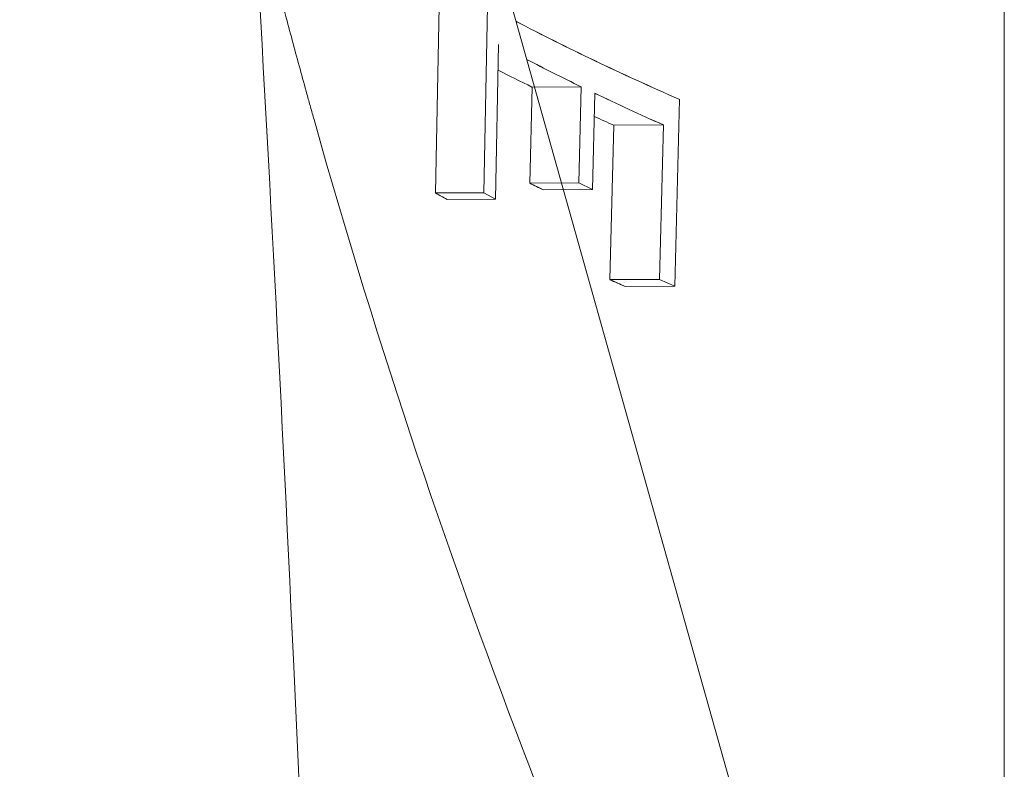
# Model space of a CAD drawing. Header units: millimetres. Extents: x -275 to -235, y -723 to -375.
# Tile 3 of 41: x -270.73 to -267.5, y -693.55 to -691.1. Entities that reach past the tile are written whole.
import ezdxf

# ---------------------------------------------------------------- set-up
doc = ezdxf.new("R2010")
doc.units = ezdxf.units.MM

msp = doc.modelspace()

# ---------------------------------------------------------------- linework, layer by layer
at = {"color": 0, "linetype": 'Continuous', "lineweight": 0}
for p, q in [((-267.5031, -696.7938), (-267.5031, -678.0233)), ((-267.5031, -678.0233), (-267.5031, -696.7938)), ((-267.964, -695.1546), (-270.6739, -685.5157)), ((-269.3549, -691.0537), (-269.3673, -691.6653)), ((-269.1966, -691.0527), (-269.209, -691.6644)), ((-269.1601, -691.1792), (-269.1705, -691.6853)), ((-269.0579, -691.6335), (-269.0507, -691.3181)), ((-269.0507, -691.3181), (-269.0579, -691.6335)), ((-269.0507, -691.3181), (-268.89, -691.3171)), ((-268.89, -691.3171), (-269.0507, -691.3181)), ((-268.89, -691.3171), (-268.8972, -691.6325)), ((-268.8972, -691.6325), (-268.89, -691.3171)), ((-268.8524, -691.6541), (-268.8451, -691.3388)), ((-268.8451, -691.3388), (-268.8524, -691.6541)), ((-268.5824, -691.9709), (-268.5669, -691.3592)), ((-268.5669, -691.3592), (-268.5824, -691.9709)), ((-268.7311, -691.3922), (-268.7311, -691.3922)), ((-268.7957, -691.9495), (-268.7831, -691.4433)), ((-268.7831, -691.4433), (-268.7957, -691.9495)), ((-268.7831, -691.4433), (-268.6202, -691.4424)), ((-268.6202, -691.4424), (-268.7831, -691.4433)), ((-268.6202, -691.4424), (-268.6328, -691.9485)), ((-268.6328, -691.9485), (-268.6202, -691.4424)), ((-269.0579, -691.6335), (-268.8972, -691.6325)), ((-268.8972, -691.6325), (-269.0579, -691.6335)), ((-269.0579, -691.6335), (-269.0134, -691.6551)), ((-268.8524, -691.6541), (-268.8972, -691.6325)), ((-269.209, -691.6644), (-269.3673, -691.6653)), ((-269.3673, -691.6653), (-269.209, -691.6644)), ((-269.3673, -691.6653), (-269.3291, -691.6863)), ((-269.1705, -691.6853), (-269.209, -691.6644)), ((-269.0134, -691.6551), (-268.8524, -691.6541)), ((-268.8524, -691.6541), (-269.0134, -691.6551)), ((-269.1705, -691.6853), (-269.3291, -691.6863)), ((-269.3291, -691.6863), (-269.1705, -691.6853)), ((-268.7957, -691.9495), (-268.6328, -691.9485)), ((-268.6328, -691.9485), (-268.7957, -691.9495)), ((-268.7957, -691.9495), (-268.7456, -691.9718)), ((-268.5824, -691.9709), (-268.6328, -691.9485)), ((-268.7456, -691.9718), (-268.5824, -691.9709)), ((-268.5824, -691.9709), (-268.7456, -691.9718)), ((-269.8158, -693.5545), (-269.8324, -693.1947))]:
    msp.add_line(p, q, dxfattribs=at)
at = {"color": 0, "linetype": 'Continuous', "lineweight": 0, "extrusion": (0, 0, -1)}
for centre, major_axis, ratio, start_param, end_param in [((-250.9951, -689.9811), (-19.5034, 0.3862), 0.202183, -0.452844, -0.384592), ((-250.7834, -689.7089), (-19.7318, 0.0402), 0.209581, -0.409147, -0.38582), ((-250.7881, -689.7073), (-19.7304, 0.0402), 0.209581, -0.442695, -0.415268), ((-250.9799, -690.4086), (-19.6687, 0.3881), 0.202137, -0.41465, -0.408954), ((-250.9778, -690.5616), (-19.6708, 0.3554), 0.20359, -0.372045, -0.366621), ((-250.983, -690.6322), (-19.6656, 0.4117), 0.200923, -0.44778, -0.441817)]:
    msp.add_ellipse(centre, major_axis=major_axis, ratio=ratio, start_param=start_param, end_param=end_param, dxfattribs=at)
at = {"color": 0, "linetype": 'Continuous', "lineweight": 0}
for centre, major_axis, ratio, start_param, end_param in [((-250.9747, -689.6182), (-19.5251, 0.0398), 0.209581, 0.380968, 0.44915), ((-250.9942, -690.0718), (-19.5043, 0.3731), 0.202799, 0.389285, 0.412877), ((-250.7811, -689.7088), (-19.8841, 0.0405), 0.209581, 0.391775, 0.406174), ((-250.9962, -690.1071), (19.5024, -0.401), 0.201428, -2.722676, -2.694934), ((-250.7857, -689.7073), (19.8827, -0.0405), 0.209581, -2.709764, -2.702169), ((-270.4612, -715.0446), (-0.1794, 29.7715), 0.037599, -0.807586, -0.764576)]:
    msp.add_ellipse(centre, major_axis=major_axis, ratio=ratio, start_param=start_param, end_param=end_param, dxfattribs=at)
for points in [[(-269.4074, -671.1534), (-274.4701, -678.9308), (-274.7859, -687.0605), (-270.3549, -695.5426)], [(-269.9649, -690.6655), (-269.9196, -691.4294), (-269.8754, -692.2724), (-269.8324, -693.1947)]]:
    msp.add_open_spline(points, degree=3, dxfattribs=at)
for points, knots in [([(-270.3549, -695.5426), (-271.3501, -693.638), (-272.0985, -691.5983), (-272.5722, -689.4992), (-273.0459, -687.4001), (-273.2449, -685.2419), (-273.1619, -683.1045), (-273.0788, -680.967), (-272.7137, -678.8507), (-272.0801, -676.8338), (-271.4465, -674.8169), (-270.5445, -672.8997), (-269.4074, -671.1534)], [0.946917, 0.946917, 0.946917, 0.946917, 1.220443, 1.220443, 1.220443, 1.49397, 1.49397, 1.49397, 1.767496, 1.767496, 1.767496, 2.041022, 2.041022, 2.041022, 2.041022]), ([(-270.6406, -685.6339), (-270.6123, -686.7249), (-270.5164, -687.6034), (-270.424, -688.2696), (-270.4174, -688.3172), (-270.4108, -688.3637), (-270.4042, -688.4091), (-270.401, -688.4318), (-270.3977, -688.4542), (-270.3944, -688.4764), (-270.3928, -688.4875), (-270.3911, -688.4985), (-270.3895, -688.5095), (-270.3883, -688.5177), (-270.3871, -688.5258), (-270.3858, -688.534), (-270.3854, -688.5367), (-270.3852, -688.538), (-270.3846, -688.5421), (-270.2671, -689.3228), (-270.1165, -690.0586), (-269.9441, -690.7492), (-269.9154, -690.8644), (-269.8861, -690.9782), (-269.8562, -691.0908), (-269.8412, -691.1471), (-269.8262, -691.2031), (-269.8109, -691.2588), (-269.8033, -691.2866), (-269.7957, -691.3144), (-269.788, -691.342), (-269.7842, -691.3559), (-269.7803, -691.3697), (-269.7765, -691.3835), (-269.7746, -691.3904), (-269.7726, -691.3973), (-269.7707, -691.4042), (-269.7688, -691.4111), (-269.7671, -691.417), (-269.7649, -691.4248), (-269.5522, -692.1814), (-269.312, -692.891), (-269.0555, -693.5536), (-269.0127, -693.6641), (-268.9695, -693.7732), (-268.9259, -693.881), (-268.904, -693.9349), (-268.8821, -693.9885), (-268.8601, -694.0418), (-268.8491, -694.0684), (-268.8381, -694.095), (-268.827, -694.1214), (-268.8215, -694.1347), (-268.816, -694.1479), (-268.8104, -694.1611), (-268.8049, -694.1743), (-268.7999, -694.186), (-268.7938, -694.2006), (-268.4001, -695.1337), (-267.9638, -695.9981), (-267.5031, -696.7938)], [0, 0, 0, 0, 0.21875, 0.21875, 0.21875, 0.234375, 0.234375, 0.234375, 0.242188, 0.242188, 0.242188, 0.246094, 0.246094, 0.246094, 0.249023, 0.249023, 0.249023, 0.25, 0.25, 0.25, 0.4375, 0.4375, 0.4375, 0.46875, 0.46875, 0.46875, 0.484375, 0.484375, 0.484375, 0.492188, 0.492188, 0.492188, 0.496094, 0.496094, 0.496094, 0.498047, 0.498047, 0.498047, 0.5, 0.5, 0.5, 0.6875, 0.6875, 0.6875, 0.71875, 0.71875, 0.71875, 0.734375, 0.734375, 0.734375, 0.742188, 0.742188, 0.742188, 0.746094, 0.746094, 0.746094, 0.75, 0.75, 0.75, 1, 1, 1, 1])]:
    msp.add_open_spline(points, degree=3, knots=knots, dxfattribs=at)

doc.saveas('drawing.dxf')
